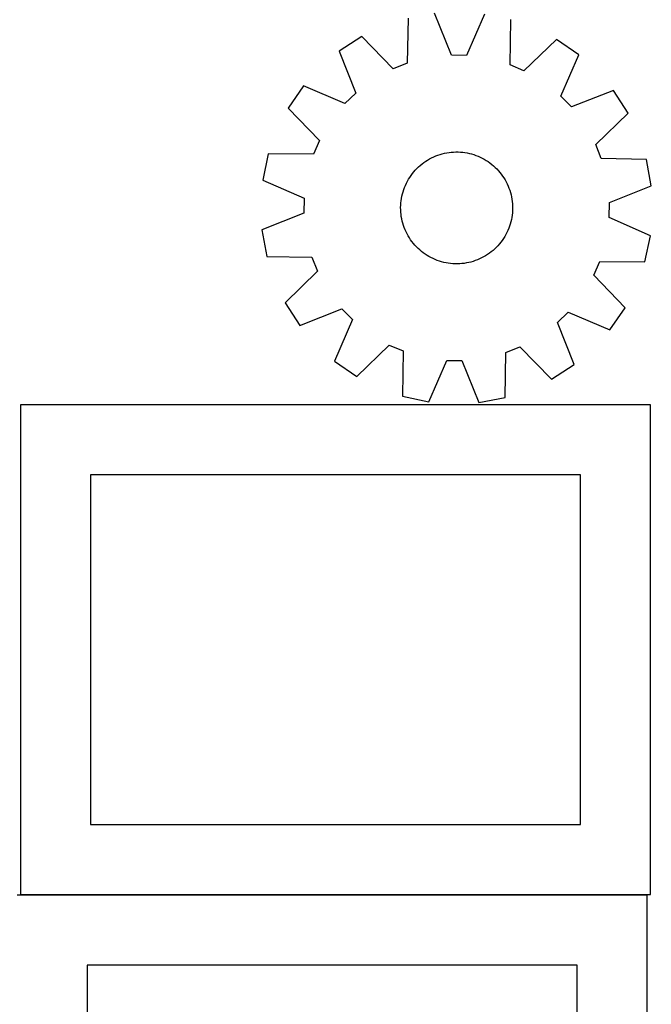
# Model space of a CAD drawing. Header units: millimetres. Extents: x 7 to 1243, y 7 to 2493.
# Tile 12 of 24: x 548 to 819, y 852 to 1274. Entities that reach past the tile are written whole.
import ezdxf

# ---------------------------------------------------------------- set-up
doc = ezdxf.new("R2010")
doc.units = ezdxf.units.MM
doc.layers.add('CUT', color=7, linetype='CONTINUOUS', true_color=0x000000)

msp = doc.modelspace()

# ---------------------------------------------------------------- linework, layer by layer
at = {"layer": 'CUT'}
for p, q in [((733.358626, 1258.901227), (726.145932, 1276.885094)), ((747.526823, 1276.570267), (739.787757, 1258.80656)), ((714.799421, 1274.801309), (714.447333, 1255.428172)), ((758.588594, 1254.778205), (758.807062, 1274.15331)), ((694.925574, 1266.910059), (685.240195, 1260.642771)), ((708.471362, 1253.055311), (694.925574, 1266.910059)), ((778.43995, 1265.680335), (764.492109, 1252.230423)), ((787.936603, 1259.130599), (778.43995, 1265.680335)), ((685.240195, 1260.642771), (692.328686, 1242.609588)), ((739.787757, 1258.80656), (733.358626, 1258.901227)), ((780.320233, 1241.31394), (787.936603, 1259.130599)), ((714.447333, 1255.428172), (708.471362, 1253.055311)), ((764.492109, 1252.230423), (758.588594, 1254.778205)), ((669.899006, 1245.746815), (663.349269, 1236.250162)), ((687.715665, 1238.130445), (669.899006, 1245.746815)), ((692.328686, 1242.609588), (687.715665, 1238.130445)), ((802.832559, 1243.789409), (784.799376, 1236.700918)), ((809.099847, 1234.10403), (802.832559, 1243.789409)), ((784.799376, 1236.700918), (780.320233, 1241.31394)), ((663.349269, 1236.250162), (676.799182, 1222.302321)), ((795.245099, 1220.558242), (809.099847, 1234.10403)), ((676.799182, 1222.302321), (674.251399, 1216.398806)), ((797.61796, 1214.582272), (795.245099, 1220.558242)), ((654.876294, 1216.617274), (652.459338, 1205.337035)), ((674.251399, 1216.398806), (654.876294, 1216.617274)), ((727.597792, 1216.043113), (728.527228, 1216.35108)), ((728.527228, 1216.35108), (729.468452, 1216.620881)), ((729.468452, 1216.620881), (730.419898, 1216.852065)), ((730.419898, 1216.852065), (731.379981, 1217.04425)), ((731.379981, 1217.04425), (732.347105, 1217.197114)), ((732.347105, 1217.197114), (733.319659, 1217.310403)), ((733.319659, 1217.310403), (734.296024, 1217.383928)), ((734.296024, 1217.383928), (735.274576, 1217.417568)), ((735.274576, 1217.417568), (736.253685, 1217.411267)), ((736.253685, 1217.411267), (737.231723, 1217.365034)), ((737.231723, 1217.365034), (738.207061, 1217.278946)), ((738.207061, 1217.278946), (739.178076, 1217.153148)), ((739.178076, 1217.153148), (740.143151, 1216.987848)), ((740.143151, 1216.987848), (741.100682, 1216.783321)), ((741.100682, 1216.783321), (742.049072, 1216.539909)), ((742.049072, 1216.539909), (742.986746, 1216.258015)), ((742.986746, 1216.258015), (743.912141, 1215.93811)), ((720.010102, 1211.658676), (720.767017, 1212.279783)), ((720.767017, 1212.279783), (721.548637, 1212.8695)), ((721.548637, 1212.8695), (722.35366, 1213.426845)), ((722.35366, 1213.426845), (723.180747, 1213.95089)), ((723.180747, 1213.95089), (724.02852, 1214.440763)), ((724.02852, 1214.440763), (724.895568, 1214.89565)), ((724.895568, 1214.89565), (725.78045, 1215.314792)), ((725.78045, 1215.314792), (726.681691, 1215.697492)), ((726.681691, 1215.697492), (727.597792, 1216.043113)), ((743.912141, 1215.93811), (744.823717, 1215.580725)), ((744.823717, 1215.580725), (745.719957, 1215.186456)), ((745.719957, 1215.186456), (746.59937, 1214.755959)), ((746.59937, 1214.755959), (747.460492, 1214.28995)), ((747.460492, 1214.28995), (748.301889, 1213.789204)), ((748.301889, 1213.789204), (749.122162, 1213.254556)), ((749.122162, 1213.254556), (749.919944, 1212.686896)), ((749.919944, 1212.686896), (750.693908, 1212.087167)), ((750.693908, 1212.087167), (751.442766, 1211.456368)), ((816.991097, 1214.230183), (797.61796, 1214.582272)), ((819.074881, 1202.883672), (816.991097, 1214.230183)), ((716.054809, 1207.33416), (716.638626, 1208.120197)), ((716.638626, 1208.120197), (717.254017, 1208.881766)), ((717.254017, 1208.881766), (717.89996, 1209.617601)), ((717.89996, 1209.617601), (718.575379, 1210.326477)), ((718.575379, 1210.326477), (719.27915, 1211.007213)), ((719.27915, 1211.007213), (720.010102, 1211.658676)), ((751.442766, 1211.456368), (752.165272, 1210.79555)), ((752.165272, 1210.79555), (752.860222, 1210.105811)), ((752.860222, 1210.105811), (753.52646, 1209.388301)), ((753.52646, 1209.388301), (754.162878, 1208.644212)), ((754.162878, 1208.644212), (754.768416, 1207.874785)), ((754.768416, 1207.874785), (755.342066, 1207.081298)), ((652.459338, 1205.337035), (670.223044, 1197.597969)), ((713.641442, 1203.08406), (714.053912, 1203.972072)), ((714.053912, 1203.972072), (714.502258, 1204.84252)), ((714.502258, 1204.84252), (714.985736, 1205.693957)), ((714.985736, 1205.693957), (715.50354, 1206.524964)), ((715.50354, 1206.524964), (716.054809, 1207.33416)), ((755.342066, 1207.081298), (755.882874, 1206.265074)), ((755.882874, 1206.265074), (756.389938, 1205.42747)), ((756.389938, 1205.42747), (756.862416, 1204.56988)), ((756.862416, 1204.56988), (757.299522, 1203.693733)), ((757.299522, 1203.693733), (757.700526, 1202.800486)), ((712.139136, 1198.433172), (712.363152, 1199.386331)), ((712.363152, 1199.386331), (712.62586, 1200.329559)), ((712.62586, 1200.329559), (712.926822, 1201.261287)), ((712.926822, 1201.261287), (713.265537, 1202.179964)), ((713.265537, 1202.179964), (713.641442, 1203.08406)), ((757.700526, 1202.800486), (758.064762, 1201.891625)), ((758.064762, 1201.891625), (758.391625, 1200.968665)), ((758.391625, 1200.968665), (758.680569, 1200.03314)), ((758.680569, 1200.03314), (758.931113, 1199.086608)), ((801.091015, 1195.670979), (819.074881, 1202.883672)), ((670.223044, 1197.597969), (670.128377, 1191.168838)), ((711.636466, 1194.553152), (711.70264, 1195.530043)), ((711.70264, 1195.530043), (711.808605, 1196.503422)), ((711.808605, 1196.503422), (711.954184, 1197.471669)), ((711.954184, 1197.471669), (712.139136, 1198.433172)), ((758.931113, 1199.086608), (759.142842, 1198.130645)), ((759.142842, 1198.130645), (759.315402, 1197.166841)), ((759.315402, 1197.166841), (759.448506, 1196.1968)), ((759.448506, 1196.1968), (759.541933, 1195.222138)), ((759.541933, 1195.222138), (759.595527, 1194.244476)), ((800.996348, 1189.241847), (801.091015, 1195.670979)), ((670.128377, 1191.168838), (652.144511, 1183.956144)), ((711.610193, 1193.574375), (711.636466, 1194.553152)), ((711.623865, 1192.59534), (711.610193, 1193.574375)), ((711.677459, 1191.617678), (711.623865, 1192.59534)), ((711.770886, 1190.643016), (711.677459, 1191.617678)), ((759.516752, 1191.309773), (759.410787, 1190.336394)), ((759.582926, 1192.286664), (759.516752, 1191.309773)), ((759.609199, 1193.265442), (759.582926, 1192.286664)), ((759.595527, 1194.244476), (759.609199, 1193.265442)), ((711.90399, 1189.672976), (711.770886, 1190.643016)), ((712.07655, 1188.709172), (711.90399, 1189.672976)), ((712.288279, 1187.753208), (712.07655, 1188.709172)), ((712.538823, 1186.806676), (712.288279, 1187.753208)), ((712.827767, 1185.871152), (712.538823, 1186.806676)), ((758.85624, 1187.453486), (758.593532, 1186.510257)), ((759.080256, 1188.406645), (758.85624, 1187.453486)), ((759.265208, 1189.368148), (759.080256, 1188.406645)), ((759.410787, 1190.336394), (759.265208, 1189.368148)), ((818.760054, 1181.502782), (800.996348, 1189.241847)), ((652.144511, 1183.956144), (654.228295, 1172.609633)), ((713.15463, 1184.948191), (712.827767, 1185.871152)), ((713.518866, 1184.039331), (713.15463, 1184.948191)), ((713.919871, 1183.146084), (713.518866, 1184.039331)), ((714.356976, 1182.269936), (713.919871, 1183.146084)), ((757.165481, 1182.867745), (756.717134, 1181.997296)), ((757.57795, 1183.755756), (757.165481, 1182.867745)), ((757.953855, 1184.659853), (757.57795, 1183.755756)), ((758.29257, 1185.578529), (757.953855, 1184.659853)), ((758.593532, 1186.510257), (758.29257, 1185.578529)), ((714.829454, 1181.412347), (714.356976, 1182.269936)), ((715.336519, 1180.574743), (714.829454, 1181.412347)), ((715.877326, 1179.758518), (715.336519, 1180.574743)), ((716.450976, 1178.965032), (715.877326, 1179.758518)), ((717.056514, 1178.195604), (716.450976, 1178.965032)), ((717.692932, 1177.451516), (717.056514, 1178.195604)), ((754.580766, 1178.719619), (753.965375, 1177.95805)), ((755.164583, 1179.505656), (754.580766, 1178.719619)), ((755.715852, 1180.314852), (755.164583, 1179.505656)), ((756.233656, 1181.14586), (755.715852, 1180.314852)), ((756.717134, 1181.997296), (756.233656, 1181.14586)), ((816.343098, 1170.222543), (818.760054, 1181.502782)), ((718.35917, 1176.734005), (717.692932, 1177.451516)), ((719.054121, 1176.044267), (718.35917, 1176.734005)), ((719.776626, 1175.383448), (719.054121, 1176.044267)), ((720.525484, 1174.752649), (719.776626, 1175.383448)), ((721.299448, 1174.152921), (720.525484, 1174.752649)), ((722.09723, 1173.58526), (721.299448, 1174.152921)), ((749.670755, 1173.970316), (748.865732, 1173.412972)), ((750.452375, 1174.560033), (749.670755, 1173.970316)), ((751.20929, 1175.18114), (750.452375, 1174.560033)), ((751.940242, 1175.832604), (751.20929, 1175.18114)), ((752.644013, 1176.51334), (751.940242, 1175.832604)), ((753.319432, 1177.222215), (752.644013, 1176.51334)), ((753.965375, 1177.95805), (753.319432, 1177.222215)), ((654.228295, 1172.609633), (673.601432, 1172.257545)), ((673.601432, 1172.257545), (675.974293, 1166.281575)), ((722.917503, 1173.050612), (722.09723, 1173.58526)), ((723.7589, 1172.549867), (722.917503, 1173.050612)), ((724.620022, 1172.083858), (723.7589, 1172.549867)), ((725.499435, 1171.65336), (724.620022, 1172.083858)), ((726.395675, 1171.259091), (725.499435, 1171.65336)), ((727.307251, 1170.901706), (726.395675, 1171.259091)), ((728.232646, 1170.581801), (727.307251, 1170.901706)), ((729.17032, 1170.299907), (728.232646, 1170.581801)), ((730.118711, 1170.056495), (729.17032, 1170.299907)), ((731.076241, 1169.851968), (730.118711, 1170.056495)), ((732.041316, 1169.686668), (731.076241, 1169.851968)), ((739.839411, 1169.795567), (738.872287, 1169.642703)), ((740.799494, 1169.987751), (739.839411, 1169.795567)), ((741.75094, 1170.218936), (740.799494, 1169.987751)), ((742.692164, 1170.488736), (741.75094, 1170.218936)), ((743.6216, 1170.796703), (742.692164, 1170.488736)), ((744.537701, 1171.142325), (743.6216, 1170.796703)), ((745.438942, 1171.525025), (744.537701, 1171.142325)), ((746.323824, 1171.944167), (745.438942, 1171.525025)), ((747.190873, 1172.399053), (746.323824, 1171.944167)), ((748.038646, 1172.888926), (747.190873, 1172.399053)), ((748.865732, 1173.412972), (748.038646, 1172.888926)), ((794.420211, 1164.537495), (796.967993, 1170.44101)), ((796.967993, 1170.44101), (816.343098, 1170.222543)), ((675.974293, 1166.281575), (662.119545, 1152.735786)), ((733.012331, 1169.56087), (732.041316, 1169.686668)), ((733.987669, 1169.474783), (733.012331, 1169.56087)), ((734.965707, 1169.42855), (733.987669, 1169.474783)), ((735.944817, 1169.422248), (734.965707, 1169.42855)), ((736.923368, 1169.455888), (735.944817, 1169.422248)), ((737.899734, 1169.529414), (736.923368, 1169.455888)), ((738.872287, 1169.642703), (737.899734, 1169.529414)), ((807.870123, 1150.589654), (794.420211, 1164.537495)), ((662.119545, 1152.735786), (668.386833, 1143.050407)), ((668.386833, 1143.050407), (686.420016, 1150.138898)), ((686.420016, 1150.138898), (690.899159, 1145.525877)), ((778.890706, 1144.230228), (783.503728, 1148.709371)), ((783.503728, 1148.709371), (801.320386, 1141.093001)), ((801.320386, 1141.093001), (807.870123, 1150.589654)), ((690.899159, 1145.525877), (683.282789, 1127.709218)), ((785.979197, 1126.197045), (778.890706, 1144.230228)), ((692.779442, 1121.159481), (706.727283, 1134.609394)), ((706.727283, 1134.609394), (712.630798, 1132.061611)), ((712.630798, 1132.061611), (712.412331, 1112.686506)), ((756.77206, 1131.411644), (762.74803, 1133.784506)), ((762.74803, 1133.784506), (776.293818, 1119.929758)), ((683.282789, 1127.709218), (692.779442, 1121.159481)), ((723.692569, 1110.26955), (731.431635, 1128.033257)), ((731.431635, 1128.033257), (737.860766, 1127.93859)), ((737.860766, 1127.93859), (745.07346, 1109.954723)), ((756.419971, 1112.038507), (756.77206, 1131.411644)), ((776.293818, 1119.929758), (785.979197, 1126.197045)), ((712.412331, 1112.686506), (723.692569, 1110.26955)), ((745.07346, 1109.954723), (756.419971, 1112.038507)), ((818.702507, 1108.907907), (548.702507, 1108.907907)), ((548.702507, 1108.907907), (548.702507, 898.907907)), ((818.702507, 898.907907), (818.702507, 1108.907907)), ((788.702507, 1078.907907), (578.702507, 1078.907907)), ((578.702507, 1078.907907), (578.702507, 928.907907)), ((788.702507, 928.907907), (788.702507, 1078.907907)), ((578.702507, 928.907907), (788.702507, 928.907907)), ((817.2619, 898.625429), (547.2619, 898.625429)), ((548.702507, 898.907907), (818.702507, 898.907907)), ((817.2619, 688.625429), (817.2619, 898.625429)), ((787.2619, 868.625429), (577.2619, 868.625429)), ((577.2619, 868.625429), (577.2619, 718.625429)), ((787.2619, 718.625429), (787.2619, 868.625429))]:
    msp.add_line(p, q, dxfattribs=at)

doc.saveas('drawing.dxf')
